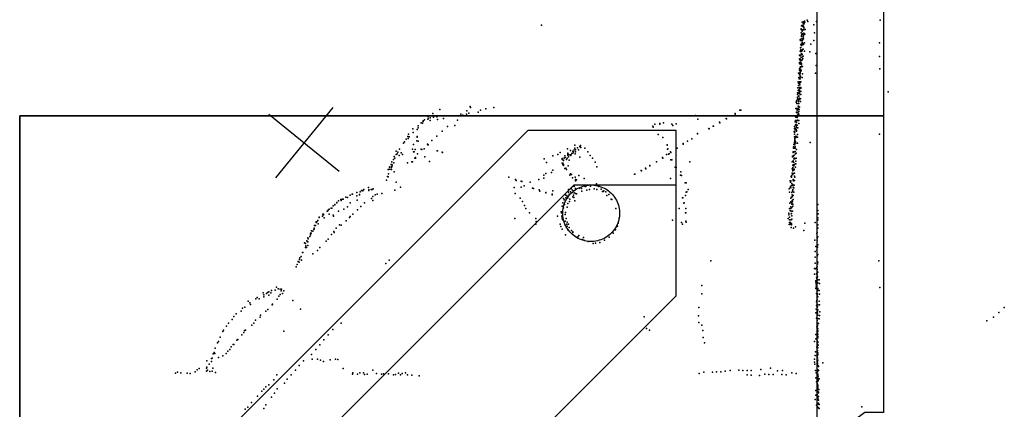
# Model space of a CAD drawing. Header units: millimetres. Extents: x -37888 to 39336, y -2864 to 67775.
# Tile 18 of 31: x -2540 to 1803, y 9678 to 11398. Entities that reach past the tile are written whole.
import ezdxf

# ---------------------------------------------------------------- set-up
doc = ezdxf.new("R2010")
doc.units = ezdxf.units.MM
for name, color, linetype in [('OBJECTS', 8, 'Continuous'), ('P', 9, 'Continuous'), ('PANOS', 10, 'Continuous'), ('ROOMS', 1, 'Continuous'), ('WALLS', 3, 'Continuous')]:
    doc.layers.add(name, color=color, linetype=linetype)

# ---------------------------------------------------------------- blocks, each defined once
blk = doc.blocks.new('Column_C_61')
for points in [[(-178.6, -0.2), (-177.7, 17.3), (-176.2, 28.7), (-174, 39.9), (-171.1, 50.8), (-167.5, 61.4), (-163.3, 71.7), (-158.5, 81.7), (-153, 91.3), (-147.1, 100.6), (-140.5, 109.4), (-133.5, 117.9), (-126, 125.8), (-118, 133.3), (-109.5, 140.3), (-100.6, 146.8), (-91.4, 152.7), (-81.7, 158.1), (-71.7, 162.8), (-61.4, 167), (-50.7, 170.5), (-39.8, 173.4), (-28.6, 175.5), (-17.2, 177), (0.3, 177.8)], [(0.3, 177.8), (17.9, 177), (29.3, 175.5), (40.5, 173.4), (51.4, 170.5), (62, 167), (72.4, 162.8), (82.4, 158.1), (92, 152.7), (101.3, 146.8), (110.2, 140.3), (118.6, 133.3), (126.7, 125.8), (134.2, 117.9), (141.2, 109.4), (147.7, 100.6), (153.7, 91.3), (159.1, 81.7), (164, 71.7), (168.2, 61.4), (171.7, 50.8), (174.6, 39.9), (176.9, 28.7), (178.4, 17.3), (179.3, -0.2)], [(0.3, -178.2), (-17.2, -177.4), (-28.6, -176), (-39.8, -173.8), (-50.7, -170.9), (-61.4, -167.4), (-71.7, -163.3), (-81.7, -158.5), (-91.4, -153.1), (-100.6, -147.2), (-109.5, -140.7), (-118, -133.7), (-126, -126.3), (-133.5, -118.3), (-140.5, -109.9), (-147.1, -101), (-153, -91.8), (-158.5, -82.2), (-163.3, -72.2), (-167.5, -61.9), (-171.1, -51.2), (-174, -40.3), (-176.2, -29.1), (-177.7, -17.7), (-178.6, -0.2)], [(179.3, -0.2), (178.4, -17.7), (176.9, -29.1), (174.6, -40.3), (171.7, -51.2), (168.2, -61.9), (164, -72.2), (159.1, -82.2), (153.7, -91.8), (147.7, -101), (141.2, -109.9), (134.2, -118.3), (126.7, -126.3), (118.6, -133.7), (110.2, -140.7), (101.3, -147.2), (92, -153.1), (82.4, -158.5), (72.4, -163.3), (62, -167.4), (51.4, -170.9), (40.5, -173.8), (29.3, -176), (17.9, -177.4), (0.3, -178.2)]]:
    blk.add_lwpolyline(points)

msp = doc.modelspace()

# ---------------------------------------------------------------- linework, layer by layer
at = {"layer": 'OBJECTS'}
for points in [[(-298.45, 10909.3), (-1619.25, 9588.5)], [(355.6, 10909.3), (-298.45, 10909.3)], [(355.6, 10668), (355.6, 10909.3)], [(-95.25, 10668), (-1270, 9493.25)], [(355.6, 10668), (-95.25, 10668)], [(355.6, 10179.05), (355.6, 10668)], [(-577.85, 9245.6), (355.6, 10179.05)]]:
    msp.add_lwpolyline(points, dxfattribs=at)
at = {"layer": 'P'}
for p in [(911, 11386), (916, 11380), (917, 11388), (917, 11387), (919, 11384), (920, 11382), (921, 11391), (923, 11387), (933, 11395), (936, 11390), (975, 11389), (976, 11390), (1255, 11396), (-239, 11374), (-239, 11373), (907, 11357), (907, 11355), (907, 11339), (909, 11371), (910, 11372), (911, 11350), (912, 11347), (914, 11368), (914, 11353), (914, 11337), (916, 11370), (917, 11353), (918, 11378), (918, 11365), (919, 11361), (919, 11338), (919, 11337), (920, 11354), (924, 11355), (963, 11375), (965, 11340), (903, 11309), (904, 11306), (907, 11313), (908, 11328), (909, 11323), (910, 11332), (910, 11306), (911, 11296), (912, 11298), (913, 11307), (914, 11313), (915, 11320), (917, 11329), (917, 11326), (917, 11313), (922, 11296), (923, 11334), (963, 11306), (1252, 11295), (902, 11259), (904, 11274), (904, 11273), (904, 11257), (906, 11286), (906, 11275), (906, 11265), (907, 11290), (910, 11284), (910, 11258), (911, 11264), (911, 11261), (912, 11292), (912, 11288), (913, 11266), (916, 11293), (916, 11267), (917, 11288), (921, 11259), (945, 11255), (949, 11289), (899, 11224), (900, 11241), (900, 11208), (901, 11225), (902, 11241), (902, 11238), (902, 11223), (902, 11219), (905, 11216), (906, 11209), (907, 11243), (907, 11231), (909, 11248), (909, 11231), (910, 11232), (910, 11219), (911, 11244), (912, 11220), (914, 11227), (915, 11236), (971, 11249), (1252, 11235), (899, 11181), (900, 11206), (900, 11175), (902, 11202), (902, 11188), (902, 11170), (902, 11164), (903, 11172), (904, 11189), (904, 11185), (906, 11190), (906, 11177), (906, 11171), (907, 11203), (907, 11174), (908, 11204), (908, 11201), (908, 11193), (910, 11191), (913, 11191), (973, 11196), (1254, 11181), (893, 11124), (895, 11161), (896, 11122), (897, 11142), (898, 11137), (899, 11161), (899, 11123), (900, 11154), (900, 11139), (901, 11155), (901, 11139), (901, 11124), (902, 11121), (903, 11161), (903, 11145), (903, 11137), (904, 11148), (904, 11146), (905, 11124), (912, 11142), (913, 11158), (970, 11162), (892, 11097), (893, 11085), (895, 11117), (895, 11107), (895, 11087), (897, 11088), (898, 11078), (899, 11098), (899, 11093), (899, 11083), (899, 11078), (900, 11117), (900, 11114), (901, 11110), (901, 11083), (905, 11099), (905, 11095), (905, 11080), (1290, 11079), (885, 11034), (887, 11038), (888, 11041), (890, 11075), (890, 11067), (890, 11055), (890, 11054), (890, 11047), (894, 11073), (894, 11047), (895, 11036), (896, 11062), (896, 11043), (897, 11060), (898, 11045), (899, 11070), (899, 11052), (904, 11049), (904, 11036), (905, 11067), (-687, 11001), (-568, 10996), (-554, 11015), (-552, 11010), (-507, 10998), (-484, 11004), (-449, 11010), (637, 10999), (641, 10998), (884, 11005), (886, 11006), (888, 11028), (889, 10998), (892, 11001), (893, 11007), (894, 11028), (894, 11016), (894, 11016), (894, 11005), (894, 11002), (895, 11016), (896, 11028), (896, 11028), (896, 10992), (898, 11002), (899, 11011), (-761, 10951), (-761, 10949), (-755, 10955), (-740, 10959), (-739, 10969), (-739, 10960), (-730, 10965), (-730, 10953), (-718, 10983), (-715, 10967), (-701, 10969), (-697, 10957), (-671, 10962), (-614, 10973), (-609, 10954), (-594, 10980), (-586, 10976), (-569, 10980), (-559, 10985), (-518, 10989), (441, 10975), (451, 10958), (576, 10962), (577, 10960), (615, 10983), (615, 10981), (880, 10947), (882, 10970), (882, 10953), (884, 10970), (884, 10970), (884, 10967), (884, 10950), (887, 10989), (887, 10988), (888, 10952), (889, 10966), (890, 10976), (890, 10970), (890, 10952), (891, 10976), (891, 10954), (891, 10954), (892, 10989), (892, 10975), (894, 10983), (895, 10979), (897, 10980), (897, 10953), (-806, 10916), (-787, 10913), (-783, 10929), (-782, 10920), (-769, 10943), (-764, 10941), (-677, 10905), (-654, 10926), (-621, 10931), (252, 10927), (254, 10924), (262, 10937), (284, 10939), (284, 10936), (299, 10943), (336, 10936), (341, 10930), (355, 10938), (499, 10918), (501, 10916), (519, 10928), (520, 10927), (547, 10945), (548, 10942), (876, 10904), (878, 10926), (878, 10918), (880, 10919), (881, 10912), (882, 10934), (883, 10935), (885, 10930), (885, 10914), (886, 10944), (886, 10910), (887, 10931), (887, 10924), (887, 10908), (887, 10905), (889, 10932), (892, 10920), (897, 10939), (-843, 10859), (-836, 10871), (-829, 10882), (-827, 10873), (-825, 10892), (-822, 10880), (-805, 10900), (-788, 10863), (-787, 10882), (-787, 10879), (-783, 10861), (-722, 10864), (-701, 10884), (276, 10891), (296, 10878), (406, 10861), (424, 10872), (425, 10872), (450, 10895), (450, 10894), (877, 10901), (877, 10893), (878, 10880), (879, 10901), (879, 10873), (879, 10868), (879, 10865), (879, 10861), (881, 10880), (882, 10881), (882, 10860), (883, 10883), (883, 10878), (883, 10877), (885, 10882), (890, 10879), (891, 10891), (1252, 10892), (-880, 10817), (-879, 10817), (-865, 10826), (-847, 10853), (-808, 10826), (-803, 10847), (-796, 10825), (-769, 10826), (-766, 10825), (-756, 10827), (-741, 10848), (-740, 10845), (-739, 10845), (-699, 10819), (-698, 10819), (-124, 10827), (-110, 10821), (-101, 10817), (-94, 10823), (-92, 10844), (-92, 10830), (-88, 10823), (-80, 10832), (-76, 10824), (-70, 10838), (-68, 10837), (-67, 10843), (-65, 10833), (-48, 10831), (316, 10846), (316, 10844), (317, 10826), (319, 10827), (360, 10831), (360, 10830), (386, 10851), (387, 10849), (873, 10836), (873, 10830), (874, 10847), (876, 10833), (876, 10831), (878, 10857), (878, 10853), (879, 10846), (880, 10836), (880, 10816), (881, 10831), (883, 10853), (887, 10825), (890, 10853), (946, 10856), (-892, 10781), (-889, 10794), (-885, 10786), (-880, 10802), (-876, 10806), (-872, 10813), (-866, 10798), (-857, 10810), (-852, 10802), (-804, 10815), (-801, 10814), (-798, 10787), (-795, 10787), (-794, 10789), (-785, 10805), (-753, 10792), (-732, 10772), (-677, 10813), (-675, 10812), (-227, 10784), (-188, 10797), (-167, 10802), (-156, 10812), (-148, 10785), (-148, 10781), (-142, 10778), (-142, 10776), (-138, 10786), (-136, 10797), (-134, 10789), (-129, 10781), (-126, 10787), (-122, 10808), (-122, 10804), (-122, 10800), (-119, 10792), (-117, 10801), (-116, 10777), (-110, 10801), (-109, 10801), (-109, 10798), (-105, 10807), (-100, 10809), (-98, 10814), (-90, 10806), (-89, 10815), (-69, 10791), (-34, 10815), (-24, 10798), (-13, 10787), (295, 10790), (296, 10787), (313, 10802), (313, 10802), (322, 10804), (324, 10805), (331, 10815), (332, 10812), (332, 10779), (336, 10779), (868, 10795), (869, 10793), (871, 10815), (871, 10813), (871, 10811), (871, 10794), (871, 10775), (872, 10795), (872, 10774), (874, 10784), (876, 10800), (877, 10786), (878, 10815), (879, 10783), (882, 10805), (884, 10773), (885, 10808), (885, 10786), (-915, 10736), (-913, 10736), (-909, 10747), (-908, 10748), (-908, 10738), (-902, 10758), (-901, 10745), (-900, 10736), (-899, 10770), (-899, 10758), (-899, 10750), (-897, 10755), (-890, 10766), (-830, 10766), (-810, 10770), (-807, 10770), (-216, 10767), (-188, 10734), (-148, 10764), (-145, 10765), (-144, 10759), (-144, 10758), (-143, 10760), (-141, 10759), (-141, 10754), (-136, 10741), (-132, 10742), (-128, 10736), (-121, 10752), (-2, 10769), (6, 10749), (201, 10732), (202, 10730), (220, 10743), (221, 10740), (239, 10754), (240, 10752), (268, 10771), (268, 10770), (351, 10747), (356, 10746), (416, 10771), (867, 10771), (867, 10739), (870, 10755), (870, 10745), (870, 10739), (870, 10735), (870, 10731), (871, 10755), (871, 10738), (872, 10757), (874, 10753), (875, 10767), (876, 10738), (876, 10735), (877, 10759), (882, 10747), (883, 10761), (-922, 10689), (-918, 10705), (-915, 10704), (-913, 10718), (-889, 10726), (-383, 10703), (-353, 10693), (-350, 10688), (-251, 10693), (-229, 10711), (-228, 10698), (-219, 10719), (-194, 10723), (-114, 10712), (-111, 10718), (-106, 10714), (-102, 10700), (-90, 10702), (-89, 10693), (-89, 10686), (-84, 10691), (-74, 10710), (-51, 10697), (172, 10716), (173, 10716), (330, 10697), (374, 10712), (376, 10726), (379, 10710), (858, 10687), (862, 10686), (863, 10706), (863, 10704), (864, 10708), (864, 10703), (867, 10720), (868, 10715), (870, 10714), (871, 10719), (871, 10692), (872, 10690), (873, 10686), (877, 10707), (877, 10688), (878, 10721), (879, 10703), (-1032, 10644), (-1027, 10644), (-1027, 10642), (-1023, 10649), (-1002, 10657), (-1001, 10647), (-1000, 10644), (-990, 10648), (-985, 10648), (-981, 10651), (-886, 10646), (-880, 10681), (-860, 10658), (-359, 10657), (-329, 10685), (-329, 10658), (-325, 10684), (-315, 10665), (-288, 10680), (-278, 10654), (-274, 10652), (-249, 10647), (-189, 10643), (-119, 10649), (-108, 10651), (-106, 10657), (-102, 10645), (-95, 10665), (-95, 10662), (-94, 10662), (-89, 10652), (-71, 10654), (-62, 10653), (-46, 10662), (-43, 10662), (-38, 10646), (-27, 10648), (-23, 10663), (-6, 10651), (4, 10673), (5, 10649), (15, 10662), (24, 10650), (36, 10643), (395, 10678), (399, 10677), (408, 10649), (854, 10651), (858, 10659), (860, 10681), (862, 10656), (863, 10664), (864, 10666), (865, 10675), (870, 10669), (870, 10667), (870, 10649), (870, 10646), (872, 10658), (875, 10656), (876, 10668), (-1124, 10604), (-1123, 10604), (-1122, 10600), (-1116, 10605), (-1113, 10606), (-1102, 10614), (-1095, 10613), (-1083, 10624), (-1082, 10624), (-1074, 10627), (-1073, 10628), (-1053, 10635), (-1053, 10621), (-1052, 10601), (-1042, 10626), (-1042, 10625), (-1038, 10638), (-989, 10609), (-983, 10618), (-983, 10600), (-973, 10625), (-964, 10627), (-943, 10630), (-355, 10631), (-333, 10610), (-246, 10641), (-220, 10634), (-219, 10635), (-191, 10628), (-191, 10625), (-141, 10609), (-138, 10602), (-131, 10624), (-131, 10612), (-127, 10620), (-123, 10611), (-120, 10637), (-117, 10627), (-114, 10605), (-110, 10638), (-101, 10616), (-97, 10624), (-96, 10613), (-94, 10633), (-88, 10631), (-84, 10629), (-60, 10641), (31, 10639), (33, 10639), (45, 10638), (50, 10622), (58, 10626), (68, 10605), (72, 10604), (383, 10612), (385, 10612), (397, 10622), (400, 10637), (402, 10638), (855, 10637), (861, 10610), (864, 10614), (865, 10635), (867, 10625), (867, 10616), (867, 10600), (868, 10641), (869, 10621), (872, 10622), (872, 10604), (874, 10636), (-1179, 10557), (-1175, 10561), (-1167, 10566), (-1164, 10566), (-1158, 10576), (-1151, 10581), (-1150, 10582), (-1141, 10591), (-1141, 10589), (-1134, 10598), (-1110, 10562), (-1094, 10572), (-1083, 10590), (-1051, 10558), (-1035, 10573), (-1019, 10589), (-323, 10595), (-314, 10578), (-308, 10564), (-147, 10574), (-145, 10590), (-142, 10567), (-137, 10582), (-126, 10570), (-123, 10587), (-115, 10595), (-92, 10598), (90, 10564), (368, 10564), (390, 10588), (391, 10589), (398, 10564), (856, 10565), (857, 10588), (858, 10555), (861, 10572), (861, 10565), (862, 10594), (865, 10590), (865, 10583), (866, 10569), (868, 10595), (870, 10584), (870, 10575), (980, 10555), (981, 10582), (-1219, 10526), (-1219, 10524), (-1204, 10531), (-1203, 10539), (-1201, 10540), (-1200, 10536), (-1198, 10523), (-1184, 10552), (-1183, 10553), (-1176, 10540), (-1157, 10535), (-1156, 10531), (-1134, 10552), (-1086, 10525), (-1082, 10529), (-1071, 10540), (-356, 10520), (-292, 10545), (-263, 10521), (-168, 10530), (-152, 10550), (-150, 10550), (-150, 10545), (-149, 10527), (-148, 10519), (-147, 10534), (-144, 10514), (-134, 10538), (-133, 10547), (-130, 10521), (104, 10523), (340, 10513), (396, 10545), (398, 10545), (850, 10521), (853, 10544), (853, 10536), (856, 10526), (856, 10514), (861, 10515), (862, 10554), (863, 10553), (863, 10541), (863, 10515), (864, 10542), (865, 10532), (866, 10517), (868, 10553), (981, 10523), (981, 10515), (982, 10541), (-1243, 10472), (-1242, 10478), (-1242, 10475), (-1240, 10489), (-1236, 10489), (-1233, 10503), (-1232, 10505), (-1229, 10505), (-1226, 10511), (-1224, 10497), (-1144, 10477), (-1129, 10492), (-1123, 10491), (-1101, 10510), (-264, 10496), (-262, 10507), (-157, 10496), (-154, 10485), (-148, 10473), (-135, 10493), (-134, 10509), (-127, 10495), (-126, 10504), (-126, 10486), (-122, 10471), (-119, 10495), (-117, 10481), (-106, 10468), (88, 10471), (96, 10487), (100, 10500), (379, 10503), (384, 10496), (398, 10508), (399, 10504), (854, 10494), (856, 10502), (858, 10495), (860, 10503), (863, 10498), (863, 10481), (864, 10497), (864, 10493), (873, 10477), (882, 10483), (923, 10499), (968, 10502), (977, 10479), (980, 10477), (981, 10493), (-1269, 10435), (-1268, 10431), (-1261, 10441), (-1257, 10456), (-1257, 10448), (-1256, 10454), (-1255, 10456), (-1253, 10466), (-1248, 10464), (-1179, 10429), (-1165, 10449), (-1154, 10463), (-1153, 10459), (-133, 10448), (-101, 10461), (-101, 10459), (-79, 10440), (-74, 10445), (-59, 10428), (-53, 10437), (60, 10438), (77, 10456), (919, 10467), (967, 10425), (976, 10454), (977, 10430), (978, 10459), (981, 10439), (-1284, 10413), (-1280, 10410), (-1279, 10393), (-1278, 10399), (-1276, 10393), (-1274, 10422), (-1271, 10418), (-1270, 10417), (-1270, 10401), (-1217, 10393), (-1189, 10421), (-52, 10424), (-33, 10419), (-10, 10410), (0, 10411), (18, 10414), (39, 10424), (971, 10397), (976, 10381), (977, 10405), (978, 10422), (979, 10394), (981, 10404), (-1306, 10339), (-1304, 10347), (-1299, 10352), (-1293, 10370), (-1292, 10371), (-1248, 10364), (-1227, 10379), (968, 10374), (968, 10349), (978, 10356), (980, 10361), (-1321, 10307), (-1317, 10318), (-1312, 10330), (-1307, 10328), (-1297, 10337), (-926, 10322), (-910, 10337), (508, 10334), (966, 10299), (969, 10323), (970, 10298), (974, 10302), (977, 10331), (977, 10307), (978, 10295), (979, 10321), (980, 10328), (1249, 10334), (966, 10274), (974, 10276), (975, 10258), (976, 10254), (977, 10284), (977, 10260), (978, 10275), (979, 10265), (980, 10284), (-1408, 10218), (-1401, 10210), (-1391, 10209), (-1386, 10208), (469, 10224), (971, 10212), (972, 10245), (972, 10244), (972, 10237), (973, 10227), (973, 10219), (978, 10235), (980, 10212), (981, 10250), (981, 10237), (981, 10209), (987, 10250), (988, 10234), (1254, 10216), (-1499, 10166), (-1493, 10172), (-1484, 10166), (-1467, 10193), (-1464, 10184), (-1463, 10175), (-1452, 10190), (-1447, 10194), (-1441, 10197), (-1441, 10182), (-1433, 10193), (-1430, 10203), (-1414, 10204), (-1405, 10165), (-1404, 10164), (-1397, 10177), (-1391, 10185), (-1387, 10201), (-1381, 10189), (-1376, 10201), (469, 10188), (975, 10189), (977, 10182), (978, 10204), (978, 10164), (979, 10201), (979, 10188), (980, 10175), (987, 10203), (988, 10187), (-1557, 10124), (-1548, 10129), (-1533, 10156), (-1525, 10148), (-1523, 10141), (-1427, 10139), (-1425, 10142), (-1336, 10158), (455, 10128), (974, 10136), (975, 10153), (976, 10159), (978, 10142), (979, 10141), (979, 10130), (981, 10139), (987, 10156), (988, 10140), (1803, 10127), (-1596, 10088), (-1585, 10099), (-1564, 10111), (-1480, 10085), (-1478, 10094), (-1454, 10111), (-1446, 10119), (-1302, 10120), (214, 10086), (454, 10091), (972, 10104), (973, 10120), (975, 10080), (978, 10105), (978, 10080), (979, 10111), (979, 10102), (980, 10117), (980, 10079), (981, 10094), (987, 10077), (988, 10093), (989, 10108), (1755, 10085), (1779, 10105), (-1628, 10045), (-1620, 10058), (-1603, 10075), (-1517, 10050), (-1507, 10058), (-1500, 10072), (-1123, 10059), (224, 10035), (456, 10061), (468, 10049), (976, 10042), (977, 10059), (978, 10070), (979, 10048), (979, 10047), (979, 10037), (981, 10059), (981, 10057), (981, 10034), (983, 10057), (1726, 10069), (-1656, 9997), (-1645, 10021), (-1642, 10027), (-1561, 10007), (-1552, 10018), (-1549, 10026), (-1544, 10028), (-1376, 10023), (-1180, 10007), (-1159, 10030), (238, 10028), (473, 10026), (475, 9995), (971, 10009), (977, 10002), (979, 10016), (979, 9996), (980, 10025), (980, 10023), (980, 10008), (980, 9999), (981, 9994), (-1678, 9948), (-1668, 9972), (-1664, 9978), (-1607, 9954), (-1599, 9965), (-1596, 9964), (-1582, 9984), (-1578, 9986), (-1217, 9963), (-1199, 9985), (480, 9972), (966, 9978), (972, 9990), (976, 9952), (977, 9957), (978, 9984), (978, 9953), (979, 9964), (980, 9976), (981, 9973), (981, 9949), (982, 9961), (-1692, 9904), (-1687, 9923), (-1683, 9929), (-1680, 9924), (-1664, 9907), (-1644, 9914), (-1629, 9924), (-1622, 9935), (-1613, 9943), (-1253, 9920), (-1234, 9942), (968, 9916), (970, 9932), (976, 9918), (977, 9915), (978, 9909), (979, 9937), (979, 9906), (980, 9920), (981, 9927), (981, 9919), (-1716, 9860), (-1715, 9892), (-1715, 9864), (-1705, 9877), (-1695, 9902), (-1694, 9890), (-1688, 9860), (-1307, 9871), (-1288, 9892), (-1250, 9900), (-1227, 9899), (-1214, 9895), (-1201, 9889), (-1171, 9897), (-1148, 9899), (-1137, 9898), (771, 9860), (965, 9887), (966, 9899), (967, 9877), (978, 9886), (978, 9882), (979, 9891), (979, 9882), (979, 9879), (980, 9895), (980, 9872), (984, 9869), (984, 9867), (1002, 9883), (-1853, 9838), (-1844, 9842), (-1829, 9840), (-1802, 9838), (-1789, 9837), (-1766, 9844), (-1758, 9852), (-1749, 9859), (-1717, 9847), (-1712, 9851), (-1702, 9845), (-1691, 9847), (-1676, 9841), (-1406, 9830), (-1343, 9831), (-1324, 9851), (-1113, 9859), (-1073, 9834), (-1071, 9839), (-1050, 9834), (-1040, 9840), (-1024, 9839), (-1019, 9832), (-1008, 9834), (-982, 9851), (-967, 9837), (-945, 9834), (-935, 9835), (-914, 9835), (-892, 9831), (-882, 9832), (-869, 9838), (-861, 9831), (-854, 9837), (-839, 9839), (-830, 9830), (-810, 9829), (-778, 9826), (457, 9837), (478, 9842), (515, 9842), (534, 9844), (552, 9843), (572, 9846), (593, 9849), (632, 9851), (649, 9850), (668, 9849), (669, 9830), (686, 9829), (687, 9849), (723, 9828), (729, 9854), (746, 9834), (764, 9832), (783, 9832), (803, 9848), (822, 9832), (824, 9850), (841, 9831), (866, 9839), (885, 9837), (970, 9850), (972, 9817), (973, 9840), (976, 9819), (977, 9855), (979, 9843), (979, 9843), (980, 9833), (981, 9852), (981, 9849), (981, 9829), (981, 9827), (982, 9821), (983, 9851), (984, 9850), (-1455, 9778), (-1442, 9787), (-1420, 9808), (-1373, 9793), (-1360, 9811), (975, 9799), (978, 9794), (979, 9789), (981, 9804), (981, 9803), (981, 9785), (981, 9780), (981, 9776), (982, 9813), (982, 9806), (986, 9813), (-1491, 9737), (-1472, 9758), (-1463, 9767), (-1430, 9732), (-1417, 9750), (-1404, 9768), (971, 9741), (972, 9761), (978, 9743), (979, 9766), (979, 9764), (980, 9737), (981, 9768), (981, 9757), (981, 9733), (983, 9754), (984, 9751), (984, 9735), (985, 9766), (-1534, 9688), (-1518, 9708), (-1454, 9698), (969, 9721), (975, 9696), (977, 9719), (979, 9690), (981, 9727), (981, 9725), (981, 9703), (981, 9702), (983, 9718), (983, 9706), (983, 9701), (987, 9700), (1175, 9689), (-1546, 9679), (-1463, 9682), (977, 9686), (983, 9685), (986, 9682)]:
    msp.add_point(p, dxfattribs=at)
at = {"layer": 'PANOS'}
for points in [[(-1159.76, 11010.2), (-1412.27, 10699.98)], [(-1441.12, 10981.35), (-1130.9, 10728.84)]]:
    msp.add_lwpolyline(points, dxfattribs=at)
at = {"layer": 'ROOMS'}
msp.add_lwpolyline([(-5810.25, 14408.15), (-5810.25, 14116.05), (-5810.25, 8477.25), (-2540, 8477.25), (-2540, 10972.8), (977.9, 10972.8), (977.9, 12236.45), (977.9, 13030.2), (-1536.7, 13030.2), (-2287.93, 14293.85), (-2603.5, 14293.85), (-2603.5, 14408.15), (-5753.1, 14408.15), (-5810.25, 14408.15)], close=True, dxfattribs=at)
msp.add_lwpolyline([(977.9, 9509.03), (977.9, 10972.8), (-2540, 10972.8), (-2540, 8477.25)], dxfattribs=at)
at = {"layer": 'WALLS'}
for points in [[(977.9, 10972.8), (977.9, 12236.45), (1187.45, 12236.45), (1270, 12236.45), (1270, 10972.8), (1187.45, 10972.8), (977.9, 10972.8)], [(977.9, 9509.03), (977.9, 10972.8), (1187.45, 10972.8), (1270, 10972.8), (1270, 9664.7), (1187.45, 9664.7), (977.9, 9509.03)]]:
    msp.add_lwpolyline(points, dxfattribs=at)

# ---------------------------------------------------------------- block references
at = {"layer": 'WALLS', "xscale": 0.7, "yscale": 0.7}
msp.add_blockref('Column_C_61', (-19.7, 10543.7), dxfattribs=at)

doc.saveas('drawing.dxf')
